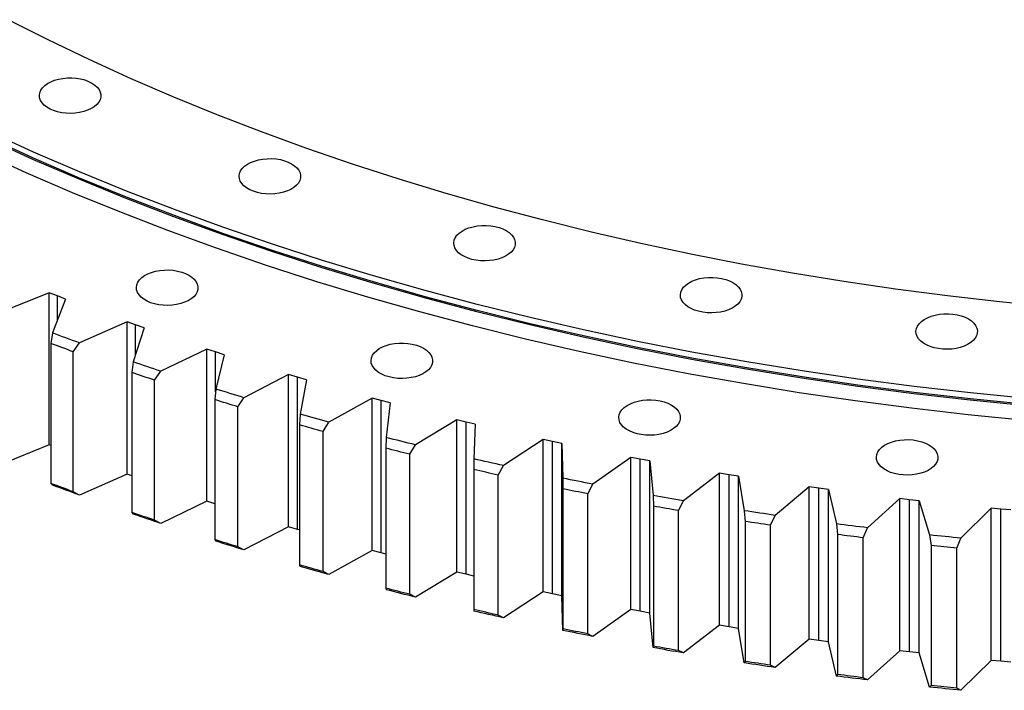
# Model space of a CAD drawing. Header units: millimetres. Extents: x -91 to 13095, y 5119 to 15556.
# Tile 8 of 14: x 7974 to 8502, y 9642 to 10002. Entities that reach past the tile are written whole.
import ezdxf

# ---------------------------------------------------------------- set-up
doc = ezdxf.new("R2010")
doc.units = ezdxf.units.MM
doc.header["$LTSCALE"] = 50

msp = doc.modelspace()

# ---------------------------------------------------------------- linework, layer by layer
at = {"color": 7, "linetype": 'Continuous', "lineweight": 25}
for p, q in [((7989.66, 9855.83), (7963.3, 9845.15)), ((7994.07, 9854.1), (7989.66, 9855.83)), ((7989.66, 9774.17), (7989.66, 9855.83)), ((7998.52, 9852.41), (7991.52, 9834.26)), ((7998.52, 9852.41), (7994.07, 9854.1)), ((8031.49, 9840.22), (8005.87, 9828.96)), ((8036.01, 9838.6), (8031.49, 9840.22)), ((8031.49, 9758.57), (8031.49, 9840.22)), ((8040.58, 9837.01), (8034.82, 9818.72)), ((8040.58, 9837.01), (8036.01, 9838.6)), ((7991.52, 9834.26), (7990.6, 9828.59)), ((7990.6, 9828.59), (7990.6, 9753.47)), ((8002.48, 9824.2), (8005.87, 9828.96)), ((8074.35, 9825.58), (8049.52, 9813.74)), ((8078.98, 9824.06), (8074.35, 9825.58)), ((8074.35, 9743.93), (8074.35, 9825.58)), ((8002.48, 9749.08), (8002.48, 9824.2)), ((8083.65, 9822.58), (8078.98, 9824.06)), ((8083.65, 9822.58), (8079.14, 9804.17)), ((8034.82, 9818.72), (8034.06, 9813.03)), ((8034.06, 9813.03), (8034.06, 9737.91)), ((8046.23, 9808.91), (8049.52, 9813.74)), ((8118.17, 9811.92), (8094.17, 9799.53)), ((8122.9, 9810.5), (8118.17, 9811.92)), ((8118.17, 9730.27), (8118.17, 9811.92)), ((8127.67, 9809.13), (8122.9, 9810.5)), ((8122.9, 9728.85), (8122.9, 9810.5)), ((8046.23, 9733.79), (8046.23, 9808.91)), ((8127.67, 9809.13), (8124.41, 9790.63)), ((8079.14, 9804.17), (8078.54, 9798.46)), ((8090.98, 9794.62), (8094.17, 9799.53)), ((8162.89, 9799.27), (8139.74, 9786.34)), ((8167.71, 9797.96), (8162.89, 9799.27)), ((8162.89, 9717.61), (8162.89, 9799.27)), ((8078.54, 9798.46), (8078.54, 9723.34)), ((8090.98, 9719.5), (8090.98, 9794.62)), ((8172.57, 9796.69), (8167.71, 9797.96)), ((8167.71, 9716.3), (8167.71, 9797.96)), ((8172.57, 9796.69), (8170.57, 9778.14)), ((8124.41, 9790.63), (8123.98, 9784.92)), ((8123.98, 9784.92), (8123.98, 9709.79)), ((8136.68, 9781.36), (8139.74, 9786.34)), ((8208.43, 9787.64), (8186.18, 9774.19)), ((8213.34, 9786.44), (8208.43, 9787.64)), ((8208.43, 9705.98), (8208.43, 9787.64)), ((8218.28, 9785.28), (8213.34, 9786.44)), ((8213.34, 9704.78), (8213.34, 9786.44)), ((8218.28, 9785.28), (8217.55, 9766.69)), ((8136.68, 9706.24), (8136.68, 9781.36)), ((8170.57, 9778.14), (8170.31, 9772.41)), ((7989.66, 9774.17), (7963.3, 9763.49)), ((7990.6, 9773.81), (7989.66, 9774.17)), ((8183.24, 9769.15), (8186.18, 9774.19)), ((8254.73, 9777.05), (8233.42, 9763.11)), ((8259.72, 9775.96), (8254.73, 9777.05)), ((8254.73, 9695.39), (8254.73, 9777.05)), ((8264.73, 9774.92), (8259.72, 9775.96)), ((8259.72, 9694.3), (8259.72, 9775.96)), ((8264.73, 9774.92), (8265.27, 9756.33)), ((8264.73, 9693.26), (8264.73, 9774.92)), ((8170.31, 9772.41), (8170.31, 9697.29)), ((8183.24, 9694.03), (8183.24, 9769.15)), ((8301.72, 9767.51), (8281.36, 9753.1)), ((8306.77, 9766.54), (8301.72, 9767.51)), ((8301.72, 9685.86), (8301.72, 9767.51)), ((8217.55, 9766.69), (8217.45, 9760.97)), ((8230.59, 9758), (8233.42, 9763.11)), ((8311.85, 9765.61), (8306.77, 9766.54)), ((8306.77, 9684.88), (8306.77, 9766.54)), ((8311.85, 9765.61), (8313.65, 9747.05)), ((8311.85, 9683.96), (8311.85, 9765.61)), ((8031.49, 9758.57), (8005.87, 9747.3)), ((8034.06, 9757.65), (8031.49, 9758.57)), ((8217.45, 9760.97), (8217.45, 9685.84)), ((8230.59, 9682.87), (8230.59, 9758)), ((8349.31, 9759.05), (8329.95, 9744.19)), ((8354.43, 9758.19), (8349.31, 9759.05)), ((8349.31, 9677.4), (8349.31, 9759.05)), ((8359.57, 9757.38), (8354.43, 9758.19)), ((8354.43, 9676.54), (8354.43, 9758.19)), ((8359.57, 9757.38), (8362.63, 9738.87)), ((8359.57, 9675.73), (8359.57, 9757.38)), ((7990.6, 9753.47), (7991.52, 9752.61)), ((8265.27, 9756.33), (8265.34, 9750.6)), ((8278.67, 9747.93), (8281.36, 9753.1)), ((8397.45, 9751.67), (8379.12, 9736.39)), ((8402.62, 9750.93), (8397.45, 9751.67)), ((8397.45, 9670.02), (8397.45, 9751.67)), ((8005.87, 9747.3), (8002.48, 9749.08)), ((8265.34, 9750.6), (8265.34, 9675.47)), ((8278.67, 9672.81), (8278.67, 9747.93)), ((8313.65, 9747.05), (8313.89, 9741.32)), ((8407.81, 9750.24), (8402.62, 9750.93)), ((8402.62, 9669.28), (8402.62, 9750.93)), ((8407.81, 9750.24), (8412.13, 9731.81)), ((8407.81, 9668.58), (8407.81, 9750.24)), ((8074.35, 9743.93), (8049.52, 9732.09)), ((8078.54, 9742.55), (8074.35, 9743.93)), ((8313.89, 9741.32), (8313.89, 9666.2)), ((8327.39, 9738.96), (8329.95, 9744.19)), ((8446.05, 9745.4), (8428.77, 9729.71)), ((8451.27, 9744.77), (8446.05, 9745.4)), ((8446.05, 9663.74), (8446.05, 9745.4)), ((8456.5, 9744.2), (8451.27, 9744.77)), ((8451.27, 9663.12), (8451.27, 9744.77)), ((8456.5, 9744.2), (8462.06, 9725.88)), ((8456.5, 9662.54), (8456.5, 9744.2)), ((8034.06, 9737.91), (8034.82, 9737.06)), ((8327.39, 9663.84), (8327.39, 9738.96)), ((8362.63, 9738.87), (8363.03, 9733.15)), ((8376.69, 9731.1), (8379.12, 9736.39)), ((8495.04, 9740.22), (8478.84, 9724.15)), ((8500.29, 9739.72), (8495.04, 9740.22)), ((8495.04, 9658.57), (8495.04, 9740.22)), ((8505.56, 9739.26), (8500.29, 9739.72)), ((8500.29, 9658.06), (8500.29, 9739.72)), ((8049.52, 9732.09), (8046.23, 9733.79)), ((8363.03, 9733.15), (8363.03, 9658.03)), ((8376.69, 9655.98), (8376.69, 9731.1)), ((8412.13, 9731.81), (8412.7, 9726.11)), ((8118.17, 9730.27), (8094.17, 9717.88)), ((8122.9, 9728.85), (8118.17, 9730.27)), ((8123.98, 9728.54), (8122.9, 9728.85)), ((8412.7, 9726.11), (8412.7, 9650.98)), ((8426.48, 9724.36), (8428.77, 9729.71)), ((8462.06, 9725.88), (8462.8, 9720.19)), ((8078.54, 9723.34), (8079.14, 9722.51)), ((8426.48, 9649.24), (8426.48, 9724.36)), ((8462.8, 9720.19), (8462.8, 9645.07)), ((8476.69, 9718.76), (8478.84, 9724.15)), ((8094.17, 9717.88), (8090.98, 9719.5)), ((8162.89, 9717.61), (8139.74, 9704.69)), ((8167.71, 9716.3), (8162.89, 9717.61)), ((8170.31, 9715.63), (8167.71, 9716.3)), ((8476.69, 9643.64), (8476.69, 9718.76)), ((8123.98, 9709.79), (8124.41, 9708.98)), ((8139.74, 9704.69), (8136.68, 9706.24)), ((8208.43, 9705.98), (8186.18, 9692.54)), ((8213.34, 9704.78), (8208.43, 9705.98)), ((8217.45, 9703.82), (8213.34, 9704.78)), ((8170.31, 9697.29), (8170.57, 9696.48)), ((8186.18, 9692.54), (8183.24, 9694.03)), ((8254.73, 9695.39), (8233.42, 9681.46)), ((8259.72, 9694.3), (8254.73, 9695.39)), ((8264.73, 9693.26), (8259.72, 9694.3)), ((8265.27, 9674.67), (8264.73, 9693.26)), ((8217.45, 9685.84), (8217.55, 9685.04)), ((8233.42, 9681.46), (8230.59, 9682.87)), ((8301.72, 9685.86), (8281.36, 9671.45)), ((8306.77, 9684.88), (8301.72, 9685.86)), ((8311.85, 9683.96), (8306.77, 9684.88)), ((8313.65, 9665.39), (8311.85, 9683.96)), ((8265.34, 9675.47), (8265.27, 9674.67)), ((8281.36, 9671.45), (8278.67, 9672.81)), ((8349.31, 9677.4), (8329.95, 9662.54)), ((8354.43, 9676.54), (8349.31, 9677.4)), ((8359.57, 9675.73), (8354.43, 9676.54)), ((8362.63, 9657.22), (8359.57, 9675.73)), ((8397.45, 9670.02), (8379.12, 9654.74)), ((8402.62, 9669.28), (8397.45, 9670.02)), ((8407.81, 9668.58), (8402.62, 9669.28)), ((8412.13, 9650.16), (8407.81, 9668.58)), ((8313.89, 9666.2), (8313.65, 9665.39)), ((8329.95, 9662.54), (8327.39, 9663.84)), ((8446.05, 9663.74), (8428.77, 9648.05)), ((8451.27, 9663.12), (8446.05, 9663.74)), ((8456.5, 9662.54), (8451.27, 9663.12)), ((8462.06, 9644.23), (8456.5, 9662.54)), ((8363.03, 9658.03), (8362.63, 9657.22)), ((8495.04, 9658.57), (8478.84, 9642.5)), ((8500.29, 9658.06), (8495.04, 9658.57)), ((8505.56, 9657.61), (8500.29, 9658.06)), ((8379.12, 9654.74), (8376.69, 9655.98)), ((8412.7, 9650.98), (8412.13, 9650.16)), ((8428.77, 9648.05), (8426.48, 9649.24)), ((8462.8, 9645.07), (8462.06, 9644.23)), ((8478.84, 9642.5), (8476.69, 9643.64))]:
    msp.add_line(p, q, dxfattribs=at)
at = {"color": 82, "linetype": 'Continuous', "lineweight": 25}
for p, q in [((7994.07, 9840.86), (7994.07, 9854.1)), ((8036.01, 9822.51), (8036.01, 9838.6)), ((8078.98, 9802.64), (8078.98, 9824.06))]:
    msp.add_line(p, q, dxfattribs=at)
at = {"color": 7, "linetype": 'Continuous', "lineweight": 25, "flags": 128}
for points in [[(8527.8, 9848.12), (8499.61, 9850.92), (8471.56, 9854.14), (8443.66, 9857.78), (8415.94, 9861.85), (8388.41, 9866.33), (8361.1, 9871.23), (8334.02, 9876.53), (8307.18, 9882.25), (8280.62, 9888.37), (8254.34, 9894.88), (8228.37, 9901.8), (8202.72, 9909.1), (8177.4, 9916.79), (8152.45, 9924.85), (8127.87, 9933.3), (8103.68, 9942.11), (8079.9, 9951.28), (8056.54, 9960.81), (8033.63, 9970.69), (8011.17, 9980.91), (7989.18, 9991.47), (7967.68, 10002.35)], [(8012.6, 9968.34), (8014.18, 9967.29), (8015.47, 9966.12), (8016.45, 9964.85), (8017.1, 9963.51), (8017.41, 9962.13), (8017.37, 9960.74), (8016.97, 9959.37), (8016.24, 9958.04), (8015.17, 9956.79), (8013.81, 9955.65), (8012.17, 9954.63), (8010.29, 9953.76), (8008.21, 9953.06), (8005.98, 9952.54), (8003.64, 9952.21), (8001.24, 9952.08), (7998.83, 9952.16), (7996.47, 9952.44), (7994.21, 9952.91), (7992.08, 9953.57), (7990.15, 9954.4), (7988.45, 9955.38), (7987.01, 9956.5), (7985.87, 9957.72), (7985.05, 9959.03), (7984.57, 9960.39), (7984.44, 9961.78), (7984.66, 9963.17), (7985.22, 9964.52), (7986.13, 9965.81), (7987.34, 9967.01), (7988.85, 9968.09), (7990.61, 9969.04), (7992.6, 9969.83), (7994.76, 9970.44), (7997.05, 9970.87), (7999.43, 9971.09), (8001.84, 9971.12), (8004.23, 9970.94), (8006.55, 9970.56), (8008.75, 9970), (8010.78, 9969.25), (8012.6, 9968.34)], [(8514.34, 9799.09), (8483.94, 9802.1), (8453.68, 9805.58), (8423.58, 9809.51), (8393.68, 9813.89), (8363.99, 9818.73), (8334.52, 9824.01), (8305.31, 9829.73), (8276.36, 9835.9), (8247.71, 9842.5), (8219.36, 9849.53), (8191.34, 9856.99), (8163.67, 9864.86), (8136.37, 9873.16), (8109.45, 9881.86), (8082.94, 9890.97), (8056.84, 9900.47), (8031.19, 9910.36), (8006, 9920.64), (7981.27, 9931.3), (7957.05, 9942.33)], [(8514.26, 9795.13), (8483.84, 9798.15), (8453.57, 9801.62), (8423.47, 9805.55), (8393.55, 9809.94), (8363.85, 9814.78), (8334.37, 9820.06), (8305.14, 9825.79), (8276.18, 9831.95), (8247.52, 9838.56), (8219.16, 9845.59), (8191.13, 9853.05), (8163.45, 9860.93), (8136.13, 9869.23), (8109.2, 9877.93), (8082.67, 9887.04), (8056.57, 9896.55), (8030.91, 9906.45), (8005.7, 9916.74), (7980.97, 9927.4), (7956.73, 9938.43)], [(8514.34, 9795.82), (8483.94, 9798.84), (8453.68, 9802.31), (8423.58, 9806.24), (8393.68, 9810.63), (8363.99, 9815.46), (8334.52, 9820.74), (8305.31, 9826.47), (8276.36, 9832.63), (8247.71, 9839.23), (8219.36, 9846.26), (8191.34, 9853.72), (8163.67, 9861.6), (8136.37, 9869.89), (8109.45, 9878.59), (8082.94, 9887.7), (8056.84, 9897.2), (8031.19, 9907.1), (8006, 9917.38), (7981.27, 9928.03), (7957.05, 9939.06)], [(8513.33, 9787.3), (8482.75, 9790.33), (8452.32, 9793.82), (8422.07, 9797.78), (8392, 9802.18), (8362.14, 9807.05), (8332.52, 9812.36), (8303.14, 9818.11), (8274.03, 9824.31), (8245.22, 9830.95), (8216.72, 9838.02), (8188.54, 9845.52), (8160.72, 9853.44), (8133.27, 9861.77), (8106.2, 9870.53), (8079.54, 9879.68), (8053.3, 9889.24), (8027.51, 9899.19), (8002.17, 9909.52), (7977.32, 9920.24), (7952.96, 9931.33)], [(8119.77, 9925.02), (8121.34, 9923.97), (8122.64, 9922.8), (8123.62, 9921.53), (8124.27, 9920.19), (8124.58, 9918.81), (8124.53, 9917.42), (8124.14, 9916.05), (8123.4, 9914.72), (8122.34, 9913.48), (8120.97, 9912.33), (8119.33, 9911.31), (8117.46, 9910.44), (8115.38, 9909.74), (8113.14, 9909.22), (8110.8, 9908.89), (8108.4, 9908.76), (8106, 9908.84), (8103.64, 9909.12), (8101.37, 9909.59), (8099.25, 9910.25), (8097.32, 9911.08), (8095.61, 9912.06), (8094.18, 9913.18), (8093.04, 9914.4), (8092.22, 9915.71), (8091.74, 9917.07), (8091.6, 9918.46), (8091.82, 9919.85), (8092.39, 9921.2), (8093.29, 9922.49), (8094.51, 9923.69), (8096.02, 9924.77), (8097.78, 9925.72), (8099.76, 9926.51), (8101.93, 9927.12), (8104.22, 9927.55), (8106.6, 9927.77), (8109.01, 9927.8), (8111.39, 9927.62), (8113.71, 9927.25), (8115.91, 9926.68), (8117.95, 9925.93), (8119.77, 9925.02)], [(8234.92, 9889.18), (8236.5, 9888.13), (8237.79, 9886.95), (8238.77, 9885.68), (8239.42, 9884.35), (8239.73, 9882.97), (8239.69, 9881.58), (8239.29, 9880.2), (8238.56, 9878.88), (8237.49, 9877.63), (8236.13, 9876.49), (8234.49, 9875.47), (8232.61, 9874.6), (8230.53, 9873.9), (8228.3, 9873.37), (8225.95, 9873.05), (8223.56, 9872.92), (8221.15, 9873), (8218.79, 9873.27), (8216.53, 9873.75), (8214.4, 9874.41), (8212.47, 9875.24), (8210.77, 9876.22), (8209.33, 9877.33), (8208.19, 9878.56), (8207.37, 9879.87), (8206.89, 9881.23), (8206.76, 9882.62), (8206.98, 9884), (8207.54, 9885.35), (8208.45, 9886.64), (8209.66, 9887.84), (8211.17, 9888.93), (8212.93, 9889.88), (8214.92, 9890.66), (8217.08, 9891.28), (8219.37, 9891.7), (8221.75, 9891.93), (8224.16, 9891.96), (8226.55, 9891.78), (8228.87, 9891.4), (8231.07, 9890.83), (8233.1, 9890.09), (8234.92, 9889.18)], [(8064.65, 9865.27), (8066.22, 9864.22), (8067.51, 9863.04), (8068.5, 9861.77), (8069.15, 9860.43), (8069.45, 9859.05), (8069.41, 9857.66), (8069.02, 9856.29), (8068.28, 9854.97), (8067.22, 9853.72), (8065.85, 9852.57), (8064.21, 9851.56), (8062.33, 9850.69), (8060.25, 9849.98), (8058.02, 9849.46), (8055.68, 9849.14), (8053.28, 9849.01), (8050.88, 9849.08), (8048.51, 9849.36), (8046.25, 9849.84), (8044.13, 9850.49), (8042.19, 9851.32), (8040.49, 9852.31), (8039.05, 9853.42), (8037.91, 9854.65), (8037.09, 9855.96), (8036.61, 9857.32), (8036.48, 9858.71), (8036.7, 9860.09), (8037.27, 9861.44), (8038.17, 9862.73), (8039.39, 9863.93), (8040.89, 9865.02), (8042.66, 9865.96), (8044.64, 9866.75), (8046.8, 9867.37), (8049.1, 9867.79), (8051.47, 9868.02), (8053.88, 9868.04), (8056.27, 9867.87), (8058.59, 9867.49), (8060.79, 9866.92), (8062.82, 9866.18), (8064.65, 9865.27)], [(8356.5, 9861.3), (8358.08, 9860.24), (8359.37, 9859.07), (8360.35, 9857.8), (8361.01, 9856.46), (8361.31, 9855.08), (8361.27, 9853.69), (8360.87, 9852.32), (8360.14, 9851), (8359.08, 9849.75), (8357.71, 9848.6), (8356.07, 9847.58), (8354.19, 9846.71), (8352.11, 9846.01), (8349.88, 9845.49), (8347.54, 9845.16), (8345.14, 9845.04), (8342.73, 9845.11), (8340.37, 9845.39), (8338.11, 9845.86), (8335.99, 9846.52), (8334.05, 9847.35), (8332.35, 9848.33), (8330.91, 9849.45), (8329.77, 9850.68), (8328.95, 9851.98), (8328.47, 9853.35), (8328.34, 9854.73), (8328.56, 9856.12), (8329.13, 9857.47), (8330.03, 9858.76), (8331.25, 9859.96), (8332.75, 9861.05), (8334.52, 9861.99), (8336.5, 9862.78), (8338.66, 9863.39), (8340.96, 9863.82), (8343.33, 9864.05), (8345.74, 9864.07), (8348.13, 9863.89), (8350.45, 9863.52), (8352.65, 9862.95), (8354.68, 9862.2), (8356.5, 9861.3)], [(8482.87, 9841.75), (8484.45, 9840.7), (8485.74, 9839.52), (8486.72, 9838.25), (8487.37, 9836.91), (8487.68, 9835.54), (8487.64, 9834.14), (8487.24, 9832.77), (8486.51, 9831.45), (8485.44, 9830.2), (8484.08, 9829.06), (8482.44, 9828.04), (8480.56, 9827.17), (8478.48, 9826.46), (8476.25, 9825.94), (8473.91, 9825.62), (8471.51, 9825.49), (8469.1, 9825.57), (8466.74, 9825.84), (8464.48, 9826.32), (8462.35, 9826.97), (8460.42, 9827.8), (8458.72, 9828.79), (8457.28, 9829.9), (8456.14, 9831.13), (8455.32, 9832.44), (8454.84, 9833.8), (8454.71, 9835.19), (8454.93, 9836.57), (8455.49, 9837.92), (8456.4, 9839.21), (8457.61, 9840.41), (8459.12, 9841.5), (8460.88, 9842.45), (8462.87, 9843.23), (8465.03, 9843.85), (8467.32, 9844.27), (8469.7, 9844.5), (8472.11, 9844.52), (8474.5, 9844.35), (8476.82, 9843.97), (8479.02, 9843.4), (8481.05, 9842.66), (8482.87, 9841.75)], [(8005.87, 9828.96), (8004.07, 9829.61), (8002.27, 9830.27), (8000.48, 9830.93), (7998.68, 9831.6), (7996.89, 9832.26), (7995.1, 9832.92), (7993.31, 9833.59), (7991.52, 9834.26)], [(8002.48, 9824.2), (8000.99, 9824.74), (7999.5, 9825.29), (7998.01, 9825.84), (7996.53, 9826.38), (7995.04, 9826.93), (7993.56, 9827.48), (7992.08, 9828.04), (7990.6, 9828.59)], [(8190.55, 9826.08), (8192.12, 9825.03), (8193.41, 9823.85), (8194.4, 9822.58), (8195.05, 9821.24), (8195.36, 9819.86), (8195.31, 9818.47), (8194.92, 9817.1), (8194.18, 9815.78), (8193.12, 9814.53), (8191.75, 9813.38), (8190.11, 9812.37), (8188.23, 9811.5), (8186.16, 9810.79), (8183.92, 9810.27), (8181.58, 9809.95), (8179.18, 9809.82), (8176.78, 9809.9), (8174.42, 9810.17), (8172.15, 9810.65), (8170.03, 9811.3), (8168.1, 9812.13), (8166.39, 9813.12), (8164.95, 9814.23), (8163.81, 9815.46), (8163, 9816.77), (8162.51, 9818.13), (8162.38, 9819.52), (8162.6, 9820.9), (8163.17, 9822.25), (8164.07, 9823.54), (8165.29, 9824.74), (8166.79, 9825.83), (8168.56, 9826.77), (8170.54, 9827.56), (8172.71, 9828.18), (8175, 9828.6), (8177.38, 9828.83), (8179.78, 9828.85), (8182.17, 9828.68), (8184.49, 9828.3), (8186.69, 9827.73), (8188.72, 9826.99), (8190.55, 9826.08)], [(8049.52, 9813.74), (8047.67, 9814.36), (8045.83, 9814.98), (8043.99, 9815.6), (8042.15, 9816.22), (8040.32, 9816.84), (8038.48, 9817.46), (8036.65, 9818.09), (8034.82, 9818.72)], [(8046.23, 9808.91), (8044.7, 9809.42), (8043.18, 9809.93), (8041.65, 9810.44), (8040.13, 9810.96), (8038.61, 9811.47), (8037.09, 9811.99), (8035.57, 9812.51), (8034.06, 9813.03)], [(8094.17, 9799.53), (8092.28, 9800.1), (8090.4, 9800.68), (8088.52, 9801.26), (8086.64, 9801.84), (8084.76, 9802.42), (8082.89, 9803), (8081.01, 9803.58), (8079.14, 9804.17)], [(8090.98, 9794.62), (8089.42, 9795.1), (8087.87, 9795.58), (8086.31, 9796.05), (8084.75, 9796.53), (8083.2, 9797.01), (8081.64, 9797.49), (8080.09, 9797.98), (8078.54, 9798.46)], [(8323.48, 9795.59), (8325.05, 9794.54), (8326.34, 9793.37), (8327.33, 9792.1), (8327.98, 9790.76), (8328.29, 9789.38), (8328.24, 9787.99), (8327.85, 9786.62), (8327.11, 9785.29), (8326.05, 9784.04), (8324.68, 9782.9), (8323.04, 9781.88), (8321.16, 9781.01), (8319.09, 9780.31), (8316.85, 9779.79), (8314.51, 9779.46), (8312.11, 9779.33), (8309.71, 9779.41), (8307.35, 9779.69), (8305.08, 9780.16), (8302.96, 9780.82), (8301.03, 9781.65), (8299.32, 9782.63), (8297.89, 9783.75), (8296.74, 9784.97), (8295.93, 9786.28), (8295.44, 9787.64), (8295.31, 9789.03), (8295.53, 9790.42), (8296.1, 9791.77), (8297, 9793.06), (8298.22, 9794.26), (8299.72, 9795.34), (8301.49, 9796.29), (8303.47, 9797.08), (8305.64, 9797.69), (8307.93, 9798.11), (8310.31, 9798.34), (8312.71, 9798.37), (8315.1, 9798.19), (8317.42, 9797.81), (8319.62, 9797.25), (8321.65, 9796.5), (8323.48, 9795.59)], [(8139.74, 9786.34), (8137.82, 9786.87), (8135.9, 9787.4), (8133.98, 9787.94), (8132.07, 9788.47), (8130.15, 9789.01), (8128.24, 9789.55), (8126.32, 9790.09), (8124.41, 9790.63)], [(8136.68, 9781.36), (8135.09, 9781.8), (8133.5, 9782.24), (8131.91, 9782.69), (8130.32, 9783.13), (8128.73, 9783.57), (8127.15, 9784.02), (8125.57, 9784.47), (8123.98, 9784.92)], [(8186.18, 9774.19), (8184.23, 9774.68), (8182.27, 9775.17), (8180.32, 9775.66), (8178.37, 9776.15), (8176.42, 9776.64), (8174.47, 9777.14), (8172.52, 9777.64), (8170.57, 9778.14)], [(8461.64, 9774.22), (8463.21, 9773.17), (8464.51, 9771.99), (8465.49, 9770.72), (8466.14, 9769.39), (8466.45, 9768.01), (8466.4, 9766.62), (8466.01, 9765.24), (8465.27, 9763.92), (8464.21, 9762.67), (8462.85, 9761.53), (8461.21, 9760.51), (8459.33, 9759.64), (8457.25, 9758.94), (8455.01, 9758.42), (8452.67, 9758.09), (8450.27, 9757.96), (8447.87, 9758.04), (8445.51, 9758.32), (8443.24, 9758.79), (8441.12, 9759.45), (8439.19, 9760.28), (8437.48, 9761.26), (8436.05, 9762.38), (8434.91, 9763.6), (8434.09, 9764.91), (8433.61, 9766.27), (8433.48, 9767.66), (8433.7, 9769.04), (8434.26, 9770.4), (8435.16, 9771.69), (8436.38, 9772.89), (8437.89, 9773.97), (8439.65, 9774.92), (8441.64, 9775.71), (8443.8, 9776.32), (8446.09, 9776.74), (8448.47, 9776.97), (8450.88, 9777), (8453.27, 9776.82), (8455.58, 9776.44), (8457.78, 9775.88), (8459.82, 9775.13), (8461.64, 9774.22)], [(8183.24, 9769.15), (8181.62, 9769.55), (8180, 9769.96), (8178.38, 9770.36), (8176.76, 9770.77), (8175.15, 9771.18), (8173.54, 9771.59), (8171.92, 9772), (8170.31, 9772.41)], [(8233.42, 9763.11), (8231.43, 9763.55), (8229.44, 9763.99), (8227.46, 9764.44), (8225.47, 9764.89), (8223.49, 9765.34), (8221.51, 9765.79), (8219.53, 9766.24), (8217.55, 9766.69)], [(8230.59, 9758), (8228.94, 9758.36), (8227.3, 9758.73), (8225.66, 9759.1), (8224.01, 9759.47), (8222.37, 9759.84), (8220.73, 9760.22), (8219.09, 9760.59), (8217.45, 9760.97)], [(8002.48, 9749.08), (8000.99, 9749.62), (7999.5, 9750.17), (7998.01, 9750.71), (7996.53, 9751.26), (7995.04, 9751.81), (7993.56, 9752.36), (7992.08, 9752.91), (7990.6, 9753.47)], [(8005.87, 9747.3), (8004.07, 9747.96), (8002.27, 9748.62), (8000.48, 9749.28), (7998.68, 9749.94), (7996.89, 9750.6), (7995.1, 9751.27), (7993.31, 9751.94), (7991.52, 9752.61)], [(8281.36, 9753.1), (8279.35, 9753.5), (8277.33, 9753.9), (8275.32, 9754.3), (8273.31, 9754.7), (8271.29, 9755.1), (8269.28, 9755.51), (8267.27, 9755.92), (8265.27, 9756.33)], [(8278.67, 9747.93), (8277, 9748.26), (8275.33, 9748.59), (8273.66, 9748.92), (8271.99, 9749.25), (8270.33, 9749.59), (8268.66, 9749.92), (8267, 9750.26), (8265.34, 9750.6)], [(8329.95, 9744.19), (8327.91, 9744.54), (8325.87, 9744.89), (8323.83, 9745.25), (8321.79, 9745.6), (8319.76, 9745.96), (8317.72, 9746.32), (8315.69, 9746.68), (8313.65, 9747.05)], [(8327.39, 9738.96), (8325.7, 9739.25), (8324.01, 9739.54), (8322.32, 9739.83), (8320.63, 9740.13), (8318.95, 9740.42), (8317.26, 9740.72), (8315.57, 9741.02), (8313.89, 9741.32)], [(8046.23, 9733.79), (8044.7, 9734.3), (8043.18, 9734.81), (8041.65, 9735.32), (8040.13, 9735.84), (8038.61, 9736.35), (8037.09, 9736.87), (8035.57, 9737.39), (8034.06, 9737.91)], [(8049.52, 9732.09), (8047.67, 9732.71), (8045.83, 9733.32), (8043.99, 9733.94), (8042.15, 9734.56), (8040.32, 9735.19), (8038.48, 9735.81), (8036.65, 9736.44), (8034.82, 9737.06)], [(8379.12, 9736.39), (8377.05, 9736.69), (8374.99, 9737), (8372.93, 9737.31), (8370.87, 9737.62), (8368.8, 9737.93), (8366.75, 9738.24), (8364.69, 9738.56), (8362.63, 9738.87)], [(8376.69, 9731.1), (8374.98, 9731.35), (8373.27, 9731.6), (8371.56, 9731.86), (8369.86, 9732.11), (8368.15, 9732.37), (8366.44, 9732.63), (8364.74, 9732.89), (8363.03, 9733.15)], [(8428.77, 9729.71), (8426.69, 9729.96), (8424.6, 9730.22), (8422.52, 9730.48), (8420.44, 9730.74), (8418.36, 9731.01), (8416.28, 9731.28), (8414.2, 9731.54), (8412.13, 9731.81)], [(8426.48, 9724.36), (8424.75, 9724.57), (8423.03, 9724.79), (8421.31, 9725.01), (8419.58, 9725.22), (8417.86, 9725.44), (8416.14, 9725.66), (8414.42, 9725.88), (8412.7, 9726.11)], [(8478.84, 9724.15), (8476.74, 9724.36), (8474.64, 9724.57), (8472.54, 9724.79), (8470.45, 9725), (8468.35, 9725.22), (8466.25, 9725.44), (8464.16, 9725.66), (8462.06, 9725.88)], [(8090.98, 9719.5), (8089.42, 9719.98), (8087.87, 9720.45), (8086.31, 9720.93), (8084.75, 9721.41), (8083.2, 9721.89), (8081.64, 9722.37), (8080.09, 9722.86), (8078.54, 9723.34)], [(8094.17, 9717.88), (8092.28, 9718.45), (8090.4, 9719.03), (8088.52, 9719.6), (8086.64, 9720.18), (8084.76, 9720.76), (8082.89, 9721.34), (8081.01, 9721.93), (8079.14, 9722.51)], [(8476.69, 9718.76), (8474.95, 9718.93), (8473.22, 9719.11), (8471.48, 9719.28), (8469.74, 9719.46), (8468.01, 9719.64), (8466.27, 9719.82), (8464.54, 9720.01), (8462.8, 9720.19)], [(8136.68, 9706.24), (8135.09, 9706.68), (8133.5, 9707.12), (8131.91, 9707.56), (8130.32, 9708.01), (8128.73, 9708.45), (8127.15, 9708.9), (8125.57, 9709.35), (8123.98, 9709.79)], [(8139.74, 9704.69), (8137.82, 9705.22), (8135.9, 9705.75), (8133.98, 9706.28), (8132.07, 9706.82), (8130.15, 9707.36), (8128.24, 9707.9), (8126.32, 9708.44), (8124.41, 9708.98)], [(8183.24, 9694.03), (8181.62, 9694.43), (8180, 9694.83), (8178.38, 9695.24), (8176.76, 9695.65), (8175.15, 9696.06), (8173.54, 9696.47), (8171.92, 9696.88), (8170.31, 9697.29)], [(8186.18, 9692.54), (8184.23, 9693.03), (8182.27, 9693.51), (8180.32, 9694), (8178.37, 9694.5), (8176.42, 9694.99), (8174.47, 9695.49), (8172.52, 9695.98), (8170.57, 9696.48)], [(8230.59, 9682.87), (8228.94, 9683.24), (8227.3, 9683.61), (8225.66, 9683.98), (8224.01, 9684.35), (8222.37, 9684.72), (8220.73, 9685.09), (8219.09, 9685.47), (8217.45, 9685.84)], [(8233.42, 9681.46), (8231.43, 9681.9), (8229.44, 9682.34), (8227.46, 9682.79), (8225.47, 9683.23), (8223.49, 9683.68), (8221.51, 9684.13), (8219.53, 9684.59), (8217.55, 9685.04)], [(8281.36, 9671.45), (8279.35, 9671.85), (8277.33, 9672.24), (8275.32, 9672.64), (8273.31, 9673.05), (8271.29, 9673.45), (8269.28, 9673.86), (8267.27, 9674.26), (8265.27, 9674.67)], [(8278.67, 9672.81), (8277, 9673.14), (8275.33, 9673.47), (8273.66, 9673.8), (8271.99, 9674.13), (8270.33, 9674.46), (8268.66, 9674.8), (8267, 9675.14), (8265.34, 9675.47)], [(8329.95, 9662.54), (8327.91, 9662.89), (8325.87, 9663.24), (8323.83, 9663.59), (8321.79, 9663.95), (8319.76, 9664.31), (8317.72, 9664.67), (8315.69, 9665.03), (8313.65, 9665.39)], [(8327.39, 9663.84), (8325.7, 9664.13), (8324.01, 9664.42), (8322.32, 9664.71), (8320.63, 9665.01), (8318.95, 9665.3), (8317.26, 9665.6), (8315.57, 9665.9), (8313.89, 9666.2)], [(8379.12, 9654.74), (8377.05, 9655.04), (8374.99, 9655.34), (8372.93, 9655.65), (8370.87, 9655.96), (8368.8, 9656.27), (8366.75, 9656.59), (8364.69, 9656.9), (8362.63, 9657.22)], [(8376.69, 9655.98), (8374.98, 9656.23), (8373.27, 9656.48), (8371.56, 9656.74), (8369.86, 9656.99), (8368.15, 9657.25), (8366.44, 9657.51), (8364.74, 9657.77), (8363.03, 9658.03)], [(8428.77, 9648.05), (8426.69, 9648.31), (8424.6, 9648.57), (8422.52, 9648.83), (8420.44, 9649.09), (8418.36, 9649.35), (8416.28, 9649.62), (8414.2, 9649.89), (8412.13, 9650.16)], [(8426.48, 9649.24), (8424.75, 9649.45), (8423.03, 9649.67), (8421.31, 9649.88), (8419.58, 9650.1), (8417.86, 9650.32), (8416.14, 9650.54), (8414.42, 9650.76), (8412.7, 9650.98)], [(8478.84, 9642.5), (8476.74, 9642.71), (8474.64, 9642.92), (8472.54, 9643.13), (8470.45, 9643.35), (8468.35, 9643.57), (8466.25, 9643.78), (8464.16, 9644.01), (8462.06, 9644.23)], [(8476.69, 9643.64), (8474.95, 9643.81), (8473.22, 9643.99), (8471.48, 9644.16), (8469.74, 9644.34), (8468.01, 9644.52), (8466.27, 9644.7), (8464.54, 9644.88), (8462.8, 9645.07)]]:
    msp.add_lwpolyline(points, dxfattribs=at)

doc.saveas('drawing.dxf')
